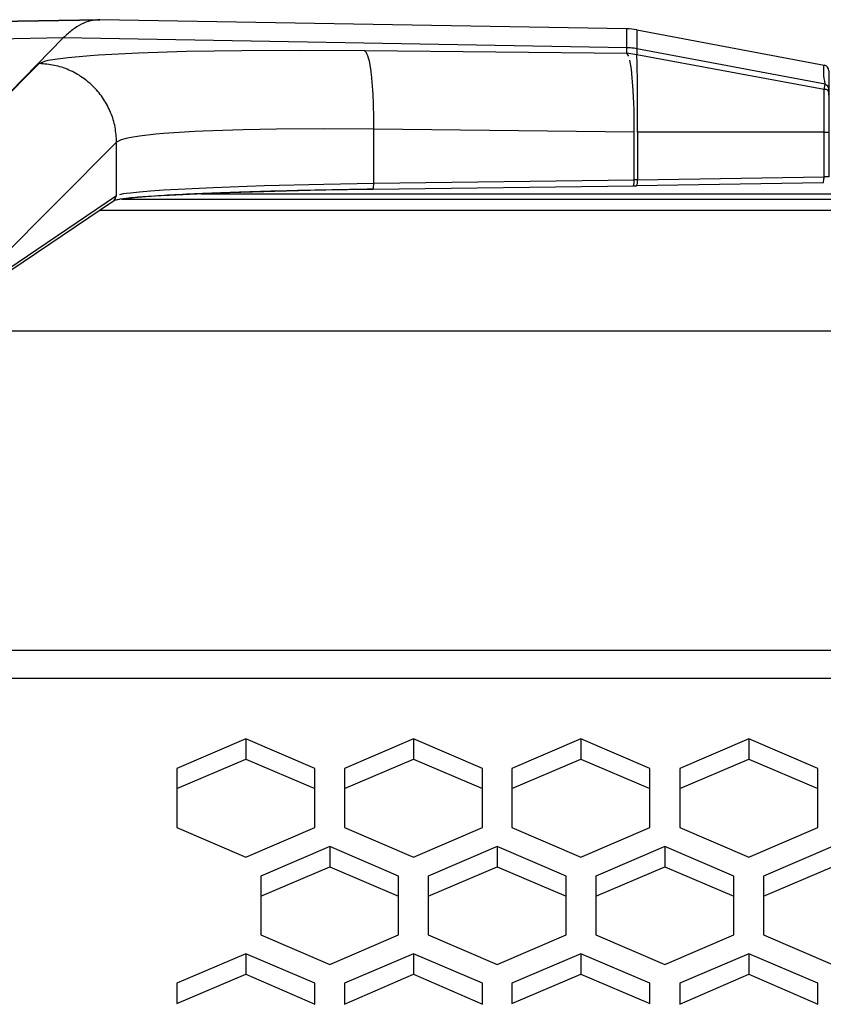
# Model space of a CAD drawing. Header units: millimetres. Extents: x -789 to 806, y 40 to 243.
# Tile 4 of 27: x -598 to -557, y 163 to 213. Entities that reach past the tile are written whole.
import ezdxf

# ---------------------------------------------------------------- set-up
doc = ezdxf.new("R2010")
doc.units = ezdxf.units.MM

# ---------------------------------------------------------------- blocks, each defined once
blk = doc.blocks.new('Gehaeusedeckel-oben__16', base_point=(-611.2852543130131, 163.2730557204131))
at = {"color": 1, "linetype": 'Continuous'}
for p, q in [((610.8882301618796, 203.5552866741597), (-594.1409194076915, 203.5552866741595)), ((-80.70651517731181, 197.4234273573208), (-602.0327733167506, 197.4234273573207)), ((-80.70651517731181, 197.4234273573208), (-602.0327733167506, 197.4234273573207)), ((-611.2136250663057, 181.2399688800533), (627.9607656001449, 181.2399688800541)), ((-611.2852543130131, 179.8260853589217), (628.0326745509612, 179.8260853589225))]:
    blk.add_line(p, q, dxfattribs=at)
at = {"color": 7, "linetype": 'Continuous'}
for p, q in [((610.8882301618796, 203.5552866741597), (-594.1409194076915, 203.5552866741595)), ((-586.7035650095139, 176.7426580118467), (-590.2035650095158, 175.2489087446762)), ((-586.7035650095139, 176.7426580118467), (-586.703565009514, 175.7158310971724)), ((-583.2035650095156, 175.2489087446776), (-586.7035650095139, 176.7426580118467)), ((-578.2035650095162, 176.7426580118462), (-581.7035649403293, 175.2489087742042)), ((-574.7035650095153, 175.248908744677), (-578.2035650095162, 176.7426580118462)), ((-578.2035650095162, 176.7426580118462), (-578.2035650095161, 175.715831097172)), ((-569.7035650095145, 176.7426580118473), (-573.2035650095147, 175.2489087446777)), ((-566.2035650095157, 175.2489087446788), (-569.7035650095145, 176.7426580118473)), ((-569.7035650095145, 176.7426580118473), (-569.7035650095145, 175.715831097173)), ((-561.1935650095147, 176.7426580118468), (-564.6935649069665, 175.2489087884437)), ((-557.6935649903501, 175.2489087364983), (-561.1935650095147, 176.7426580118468)), ((-561.1935650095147, 176.7426580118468), (-561.1935650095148, 175.7158310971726)), ((-590.2035650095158, 174.2220818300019), (-586.703565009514, 175.7158310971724)), ((-586.703565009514, 175.7158310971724), (-583.2035650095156, 174.2220818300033)), ((-581.7035649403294, 174.2220818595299), (-578.2035650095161, 175.715831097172)), ((-578.2035650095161, 175.715831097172), (-574.7035650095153, 174.2220818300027)), ((-573.2035650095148, 174.2220818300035), (-569.7035650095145, 175.715831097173)), ((-569.7035650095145, 175.715831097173), (-566.2035650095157, 174.2220818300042)), ((-564.6935649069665, 174.2220818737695), (-561.1935650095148, 175.7158310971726)), ((-561.1935650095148, 175.7158310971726), (-557.6935649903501, 174.2220818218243)), ((-590.2035650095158, 175.2489087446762), (-590.2035650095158, 172.2448500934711)), ((-583.2035650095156, 172.2448498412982), (-583.2035650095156, 175.2489087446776)), ((-581.7035649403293, 175.2489087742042), (-581.7035649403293, 172.2448501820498)), ((-574.7035650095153, 172.2448500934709), (-574.7035650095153, 175.248908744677)), ((-573.2035650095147, 175.2489087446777), (-573.2035650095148, 172.2448500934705)), ((-566.2035650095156, 172.2448499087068), (-566.2035650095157, 175.2489087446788)), ((-564.6935649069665, 175.2489087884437), (-564.6935649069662, 172.2448502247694)), ((-557.6935649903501, 172.2448499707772), (-557.6935649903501, 175.2489087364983)), ((-590.2035650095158, 172.2448500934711), (-586.7035650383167, 170.7511099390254)), ((-586.7035650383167, 170.7511099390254), (-583.2035650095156, 172.2448498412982)), ((-581.7035649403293, 172.2448501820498), (-578.2035650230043, 170.7511099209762)), ((-578.2035650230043, 170.7511099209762), (-574.7035650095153, 172.2448500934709)), ((-573.2035650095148, 172.2448500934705), (-569.703565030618, 170.75110993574)), ((-569.703565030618, 170.75110993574), (-566.2035650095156, 172.2448499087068)), ((-564.6935649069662, 172.2448502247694), (-561.1935650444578, 170.7511099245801)), ((-561.1935650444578, 170.7511099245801), (-557.6935649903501, 172.2448499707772)), ((-582.4535650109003, 171.2845887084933), (-585.9535650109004, 169.7908485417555)), ((-578.9535650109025, 169.7908485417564), (-582.4535650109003, 171.2845887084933)), ((-582.4535650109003, 171.2845887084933), (-582.4535650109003, 170.2615911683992)), ((-573.9535650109, 171.2845887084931), (-577.4535650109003, 169.7908485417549)), ((-570.4535650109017, 169.7908485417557), (-573.9535650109, 171.2845887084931)), ((-573.9535650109, 171.2845887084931), (-573.9535650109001, 170.2615911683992)), ((-565.4535650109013, 171.2845887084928), (-568.9535650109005, 169.7908485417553)), ((-561.9535650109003, 169.7908485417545), (-565.4535650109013, 171.2845887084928)), ((-565.4535650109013, 171.2845887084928), (-565.4535650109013, 170.2615911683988)), ((-556.9435650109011, 171.2845887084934), (-560.4435650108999, 169.7908485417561)), ((-585.9535650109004, 168.7678510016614), (-582.4535650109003, 170.2615911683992)), ((-582.4535650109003, 170.2615911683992), (-578.9535650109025, 168.7678510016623)), ((-577.4535650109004, 168.7678510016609), (-573.9535650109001, 170.2615911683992)), ((-573.9535650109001, 170.2615911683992), (-570.4535650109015, 168.7678510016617)), ((-568.9535650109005, 168.7678510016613), (-565.4535650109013, 170.2615911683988)), ((-565.4535650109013, 170.2615911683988), (-561.9535650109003, 168.7678510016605)), ((-560.4435650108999, 168.7678510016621), (-556.943565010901, 170.2615911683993)), ((-585.9535650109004, 169.7908485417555), (-585.9535650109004, 166.8033682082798)), ((-578.9535650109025, 166.8033682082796), (-578.9535650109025, 169.7908485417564)), ((-577.4535650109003, 169.7908485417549), (-577.4535650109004, 166.8033682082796)), ((-570.4535650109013, 166.8033682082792), (-570.4535650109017, 169.7908485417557)), ((-568.9535650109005, 169.7908485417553), (-568.9535650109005, 166.8033682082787)), ((-561.9535650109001, 166.8033682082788), (-561.9535650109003, 169.7908485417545)), ((-560.4435650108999, 169.7908485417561), (-560.4435650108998, 166.8033682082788)), ((-585.9535650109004, 166.8033682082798), (-582.4535650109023, 165.3096280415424)), ((-582.4535650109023, 165.3096280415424), (-578.9535650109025, 166.8033682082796)), ((-577.4535650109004, 166.8033682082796), (-573.9535650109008, 165.3096280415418)), ((-573.9535650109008, 165.3096280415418), (-570.4535650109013, 166.8033682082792)), ((-568.9535650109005, 166.8033682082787), (-565.4535650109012, 165.3096280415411)), ((-565.4535650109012, 165.3096280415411), (-561.9535650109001, 166.8033682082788)), ((-560.4435650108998, 166.8033682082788), (-556.9435650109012, 165.3096280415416)), ((-586.7035650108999, 165.8431066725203), (-590.2035650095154, 164.3493665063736)), ((-583.2035650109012, 164.349366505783), (-586.7035650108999, 165.8431066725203)), ((-586.7035650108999, 165.8431066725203), (-586.7035650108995, 164.8201091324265)), ((-578.203565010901, 165.8431066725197), (-581.7035649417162, 164.3493665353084)), ((-578.203565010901, 165.8431066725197), (-578.203565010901, 164.8201091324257)), ((-574.7035650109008, 164.3493665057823), (-578.203565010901, 165.8431066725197)), ((-569.7035650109, 165.8431066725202), (-573.2035650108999, 164.3493665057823)), ((-566.2035650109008, 164.3493665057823), (-569.7035650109, 165.8431066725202)), ((-569.7035650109, 165.8431066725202), (-569.7035650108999, 164.8201091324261)), ((-561.1935650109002, 165.8431066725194), (-564.6935649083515, 164.3493665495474)), ((-561.1935650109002, 165.8431066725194), (-561.1935650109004, 164.8201091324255)), ((-557.693564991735, 164.3493664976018), (-561.1935650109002, 165.8431066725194)), ((-590.2035650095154, 163.3263689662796), (-586.7035650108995, 164.8201091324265)), ((-586.7035650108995, 164.8201091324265), (-583.2035650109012, 163.2846691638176)), ((-581.7035649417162, 163.2846692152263), (-578.203565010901, 164.8201091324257)), ((-578.203565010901, 164.8201091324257), (-574.7035650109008, 163.2846692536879)), ((-573.2035650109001, 163.3263689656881), (-569.7035650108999, 164.8201091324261)), ((-569.7035650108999, 164.8201091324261), (-566.2035650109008, 163.3263689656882)), ((-564.6935649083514, 163.2846692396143), (-561.1935650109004, 164.8201091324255)), ((-561.1935650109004, 164.8201091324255), (-557.693564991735, 163.2846692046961)), ((-590.2035650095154, 164.3493665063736), (-590.2035650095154, 163.3263689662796)), ((-583.2035650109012, 163.2846691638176), (-583.2035650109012, 164.349366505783)), ((-581.7035649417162, 164.3493665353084), (-581.7035649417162, 163.2846692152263)), ((-574.7035650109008, 163.2846692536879), (-574.7035650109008, 164.3493665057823)), ((-573.2035650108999, 164.3493665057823), (-573.2035650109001, 163.3263689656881)), ((-566.2035650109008, 163.3263689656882), (-566.2035650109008, 164.3493665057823)), ((-564.6935649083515, 164.3493665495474), (-564.6935649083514, 163.2846692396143)), ((-557.693564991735, 163.2846692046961), (-557.693564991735, 164.3493664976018))]:
    blk.add_line(p, q, dxfattribs=at)
blk = doc.blocks.new('Mittelteil_1__22', base_point=(-643.5690307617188, 193.1852493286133))
at = {"color": 7, "linetype": 'Continuous'}
for p, q in [((-599.57861328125, 213.1295318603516), (-600.5681537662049, 213.1122602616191)), ((-600.5681537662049, 213.1122602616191), (-600.383544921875, 213.1140441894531)), ((-600.5681537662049, 213.1122602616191), (-600.383544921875, 213.1140441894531)), ((-600.383544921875, 213.1140441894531), (-594.1205525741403, 213.2248034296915)), ((-600.383544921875, 213.1140441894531), (-594.1205525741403, 213.2248034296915)), ((-594.1205525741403, 213.2248034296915), (-599.57861328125, 213.1295318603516)), ((-567.3771772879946, 212.7579958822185), (-594.1205525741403, 213.2248034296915)), ((-566.8767231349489, 212.7070795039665), (-557.3710493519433, 210.924945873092)), ((-557.126330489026, 210.6300830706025), (-557.126330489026, 209.6785583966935)), ((-557.126330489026, 209.6785583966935), (-557.126330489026, 209.3977569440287)), ((-557.126330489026, 209.3977569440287), (-557.126330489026, 207.5270538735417)), ((-557.126330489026, 207.5270538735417), (-557.126330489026, 205.2477763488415)), ((-580.2534003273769, 204.6250608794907), (-567.0375365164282, 204.8002395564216)), ((-567.0375365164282, 204.8002395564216), (-566.8809828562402, 204.8024798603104)), ((-557.4217528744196, 204.9478113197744), (-566.8809828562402, 204.8024798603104)), ((-591.7879028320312, 204.2529678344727), (-591.0684313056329, 204.2997006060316)), ((-590.9326782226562, 204.3082733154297), (-589.5635375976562, 204.3807678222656)), ((-589.5635375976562, 204.3807678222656), (-587.7357357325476, 204.453836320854)), ((-587.7357357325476, 204.453836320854), (-587.5357666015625, 204.4619979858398)), ((-587.5357666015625, 204.4619979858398), (-585.7886352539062, 204.5170516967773)), ((-585.7886352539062, 204.5170516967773), (-585.2332763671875, 204.5318603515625)), ((-585.2332763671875, 204.5318603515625), (-582.8421630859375, 204.586799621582)), ((-582.8421630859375, 204.586799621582), (-580.2534003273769, 204.6250608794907)), ((-599.4664306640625, 199.9602203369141), (-593.3743262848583, 204.0681228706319)), ((-593.3743262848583, 204.0681228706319), (-593.1078638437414, 204.1266558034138)), ((-592.9449462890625, 204.1461486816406), (-592.8084106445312, 204.1630783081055)), ((-592.8084106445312, 204.1630783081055), (-592.3524780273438, 204.2078552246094)), ((-592.3524780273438, 204.2078552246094), (-592.1694946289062, 204.2239074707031)), ((-592.1694946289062, 204.2239074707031), (-591.7879028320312, 204.2529678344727)), ((-643.490234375, 193.935188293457), (-643.5690307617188, 193.1852493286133)), ((-643.490234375, 193.935188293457), (-643.5690307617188, 193.1852493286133))]:
    blk.add_line(p, q, dxfattribs=at)
at = {"color": 1, "linetype": 'Continuous'}
for p, q in [((-567.3772583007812, 212.5107269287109), (-567.3771772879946, 212.7579958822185)), ((-595.9678359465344, 212.3017950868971), (-600.5163668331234, 212.2225048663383)), ((-600.2660080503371, 207.9212372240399), (-595.9678359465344, 212.3017950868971)), ((-567.377176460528, 211.8034512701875), (-595.9678359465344, 212.3017950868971)), ((-567.377176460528, 211.8034512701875), (-567.3772583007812, 212.5107269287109)), ((-567.3762650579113, 211.5209607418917), (-567.377176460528, 211.8034512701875)), ((-557.3153971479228, 209.9624994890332), (-566.8767223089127, 211.7526071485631)), ((-566.8767223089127, 211.7526071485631), (-566.8674288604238, 211.4426749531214)), ((-596.7339477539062, 211.1638565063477), (-596.2550048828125, 211.2469177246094)), ((-596.2550048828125, 211.2469177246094), (-595.7240600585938, 211.3130798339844)), ((-595.7240600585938, 211.3130798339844), (-594.6022338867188, 211.4127960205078)), ((-594.6022338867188, 211.4127960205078), (-594.179443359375, 211.4420166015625)), ((-594.179443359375, 211.4420166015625), (-592.1561279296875, 211.5456619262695)), ((-592.1561279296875, 211.5456619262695), (-589.7123413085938, 211.6211853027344)), ((-589.7123413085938, 211.6211853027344), (-586.9151000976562, 211.6663818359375)), ((-586.9151000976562, 211.6663818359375), (-583.8724365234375, 211.6796951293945)), ((-583.8724365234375, 211.6796951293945), (-580.6629083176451, 211.6611050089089)), ((-580.6629083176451, 211.6611050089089), (-567.3762650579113, 211.5209607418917)), ((-566.8674288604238, 211.4426749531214), (-567.3762650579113, 211.5209607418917)), ((-567.2832641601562, 211.3744430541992), (-567.3762650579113, 211.5209607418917)), ((-557.3710493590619, 209.6922013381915), (-566.8674288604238, 211.4426749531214)), ((-600.2660080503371, 207.9212372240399), (-597.1889523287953, 210.9982929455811)), ((-597.1889523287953, 210.9982929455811), (-596.89697265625, 211.1247634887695)), ((-596.89697265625, 211.1247634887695), (-596.7339477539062, 211.1638565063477)), ((-567.147216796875, 210.7198028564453), (-567.22509765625, 211.1700897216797)), ((-567.0494995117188, 209.6337051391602), (-567.147216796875, 210.7198028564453)), ((-557.3710493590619, 209.6922013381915), (-557.3153971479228, 209.9624994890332)), ((-567.0204467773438, 208.9973831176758), (-567.0494995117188, 209.6337051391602)), ((-557.370356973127, 207.5270319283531), (-557.3710493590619, 209.6922013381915)), ((-567.010498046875, 208.6504440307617), (-567.0204467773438, 208.9973831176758)), ((-567.0037841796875, 208.2640380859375), (-567.010498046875, 208.6504440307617)), ((-567.0028977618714, 207.5279253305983), (-567.0037841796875, 208.2640380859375)), ((-592.5269165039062, 207.2532043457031), (-592.77587890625, 207.2024078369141)), ((-592.1077880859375, 207.3193588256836), (-592.5269165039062, 207.2532043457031)), ((-591.2760009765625, 207.4140167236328), (-592.1077880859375, 207.3193588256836)), ((-590.8883056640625, 207.4483032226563), (-591.2760009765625, 207.4140167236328)), ((-589.2909545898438, 207.5519409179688), (-590.8883056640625, 207.4483032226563)), ((-588.889892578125, 207.5712127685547), (-589.2909545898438, 207.5519409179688)), ((-587.3616333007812, 207.6274642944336), (-588.889892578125, 207.5712127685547)), ((-586.8467407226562, 207.6413497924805), (-587.3616333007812, 207.6274642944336)), ((-585.1533203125, 207.6726608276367), (-586.8467407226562, 207.6413497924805)), ((-582.751220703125, 207.6859817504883), (-585.1533203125, 207.6726608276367)), ((-580.2173669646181, 207.6673881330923), (-582.751220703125, 207.6859817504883)), ((-567.0028977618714, 207.5279253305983), (-580.2173669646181, 207.6673881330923)), ((-580.2173669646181, 204.9248667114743), (-580.2173669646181, 207.6673881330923)), ((-567.0029968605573, 205.1002096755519), (-567.0028977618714, 207.5279253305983)), ((-557.370356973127, 207.5270319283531), (-566.8298480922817, 207.5270320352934)), ((-566.8298480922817, 207.5270320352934), (-566.8297749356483, 205.1024408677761)), ((-557.370356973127, 205.2477763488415), (-557.370356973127, 207.5270319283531)), ((-593.2642438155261, 207.0045760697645), (-599.3030498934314, 200.9657699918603)), ((-593.0337524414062, 207.1310501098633), (-593.2642438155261, 207.0045760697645)), ((-593.2642438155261, 204.3067879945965), (-593.2642438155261, 207.0045760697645)), ((-592.77587890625, 207.2024078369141), (-593.0337524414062, 207.1310501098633)), ((-588.3643188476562, 204.7181549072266), (-585.78271484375, 204.8082122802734)), ((-585.78271484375, 204.8082122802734), (-582.7527465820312, 204.8824844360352)), ((-582.7527465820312, 204.8824844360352), (-580.2173669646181, 204.9248667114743)), ((-580.2173669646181, 204.9248667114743), (-567.0029968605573, 205.1002096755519)), ((-566.8297749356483, 205.1024408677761), (-567.0029968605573, 205.1002096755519)), ((-566.8297749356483, 205.1024408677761), (-557.370356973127, 205.2477763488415)), ((-557.126330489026, 205.2477763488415), (-557.370356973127, 205.2477763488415)), ((-599.3368698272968, 200.2074000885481), (-593.2642438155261, 204.3067879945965)), ((-593.0931396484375, 204.3654861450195), (-592.9046630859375, 204.4015502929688)), ((-592.9046630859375, 204.4015502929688), (-592.774169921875, 204.4214096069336)), ((-592.774169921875, 204.4214096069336), (-592.5590209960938, 204.4492874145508)), ((-592.5590209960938, 204.4492874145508), (-592.1047973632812, 204.4968719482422)), ((-592.1047973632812, 204.4968719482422), (-591.5469970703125, 204.5437469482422)), ((-591.5469970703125, 204.5437469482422), (-590.8872680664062, 204.5897598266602)), ((-590.8872680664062, 204.5897598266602), (-590.1344604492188, 204.6342926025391)), ((-590.1344604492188, 204.6342926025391), (-588.3643188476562, 204.7181549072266)), ((-599.7098388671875, 202.6013717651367), (-599.8490600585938, 202.9530639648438)), ((-599.8035888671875, 203.1700744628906), (-599.6741333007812, 202.9119491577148)), ((-599.6741333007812, 202.9119491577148), (-599.5267944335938, 202.5426406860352)), ((-599.5267944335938, 202.5426406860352), (-599.4839672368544, 202.3956809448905)), ((-599.335205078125, 201.7248687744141), (-599.3184814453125, 201.5772705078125)), ((-599.3184814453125, 201.5772705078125), (-599.3030498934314, 200.9657699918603)), ((-599.3030498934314, 200.9657699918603), (-599.3368698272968, 200.2074000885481))]:
    blk.add_line(p, q, dxfattribs=at)
at = {"color": 7, "linetype": 'Continuous'}
for centre, radius, start, end in [((-567.4290585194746, 209.7631325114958), 2.995312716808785, 79.37385234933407, 89.00754127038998), ((-557.4265263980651, 210.6299206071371), 0.3001959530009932, 0.03100798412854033, 79.35036584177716)]:
    blk.add_arc(centre, radius, start, end, dxfattribs=at)
at = {"color": 1, "linetype": 'Continuous'}
for points in [[(-595.0444946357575, 212.9940083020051), (-595.5062836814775, 212.7055568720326), (-595.9678359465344, 212.3017950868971)], [(-594.1205525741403, 213.2248034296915), (-594.5825630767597, 213.167096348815), (-595.0444946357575, 212.9940083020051)], [(-566.8767231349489, 212.7070795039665), (-566.8771446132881, 212.3039232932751), (-566.8767223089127, 211.7526071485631)], [(-566.8767223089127, 211.7526071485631), (-567.1258808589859, 211.7885167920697), (-567.377176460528, 211.8034512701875)], [(-580.2173669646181, 207.6673881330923), (-580.2233500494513, 208.6671021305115), (-580.2616668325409, 209.6033561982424), (-580.3298854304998, 210.4167171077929), (-580.4236750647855, 211.0555558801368), (-580.5696087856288, 211.4932964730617), (-580.6629083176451, 211.6611050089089)], [(-566.8298480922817, 207.5270320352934), (-566.8302297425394, 208.5214515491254), (-566.8341135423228, 209.4516522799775), (-566.84124960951, 210.257773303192), (-566.8511786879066, 210.8879416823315), (-566.8621002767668, 211.2979195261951), (-566.8674288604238, 211.4426749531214)], [(-593.2642438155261, 207.0045760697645), (-593.3411481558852, 207.7739679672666), (-593.5647656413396, 208.5145464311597), (-593.9267225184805, 209.1985768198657), (-594.4134630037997, 209.8004427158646), (-595.0067593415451, 210.2976039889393), (-595.6843923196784, 210.671442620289), (-596.4209851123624, 210.9079578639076), (-597.1889523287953, 210.9982929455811)], [(-557.3153971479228, 209.9624994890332), (-557.384858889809, 210.5368024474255), (-557.3710493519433, 210.924945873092)], [(-557.126330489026, 209.6785583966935), (-557.1479877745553, 209.7936696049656), (-557.1510816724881, 209.8101140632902), (-557.2332394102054, 209.8863067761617), (-557.3153971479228, 209.9624994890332)], [(-557.126330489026, 209.3977569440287), (-557.1370940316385, 209.475452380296), (-557.1386316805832, 209.6068952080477), (-557.2502275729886, 209.6764219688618), (-557.3710493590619, 209.6922013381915)], [(-557.370356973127, 207.5270319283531), (-557.2483437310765, 207.5270429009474), (-557.126330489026, 207.5270538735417)], [(-580.2534003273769, 204.6250608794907), (-580.2512455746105, 204.634830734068), (-580.2361623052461, 204.7032197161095), (-580.2203003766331, 204.843352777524), (-580.2173669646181, 204.9248667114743)], [(-567.0375365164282, 204.8002395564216), (-567.0355039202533, 204.8092775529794), (-567.0212757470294, 204.8725435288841), (-567.006038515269, 205.0134905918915), (-567.0029968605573, 205.1002096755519)], [(-566.8809828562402, 204.8024798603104), (-566.8780043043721, 204.8115209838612), (-566.8571544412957, 204.8748088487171), (-566.8358606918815, 204.9575095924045), (-566.8297749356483, 205.1024408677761)], [(-557.4217528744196, 204.9478113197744), (-557.4187638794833, 204.9568322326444), (-557.3978409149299, 205.0199786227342), (-557.3751319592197, 205.1609402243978), (-557.370356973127, 205.2477763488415)], [(-593.3743262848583, 204.0681228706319), (-593.367446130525, 204.0830394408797), (-593.3192850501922, 204.1874554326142), (-593.2711239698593, 204.2918714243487), (-593.2642438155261, 204.3067879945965)]]:
    blk.add_spline(points, degree=3, dxfattribs=at)
at = {"color": 7, "linetype": 'Continuous'}
blk.add_spline([(-580.2534003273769, 204.6250608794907), (-582.6408692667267, 204.5865201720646), (-584.9172779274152, 204.5359277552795), (-587.0247339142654, 204.4745702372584), (-588.9096422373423, 204.4040080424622), (-590.5240666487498, 204.3260356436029), (-591.8269508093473, 204.2426359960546), (-592.7851599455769, 204.1559300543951), (-593.3743262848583, 204.0681228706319)], degree=3, dxfattribs=at)
blk = doc.blocks.new('Fuehrung__23', base_point=(-593.0228860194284, 204.1264792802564))
at = {"color": 1, "linetype": 'Continuous'}
for p, q in [((-588.9746344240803, 204.4005429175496), (605.7219311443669, 204.4005429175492)), ((-593.0228860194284, 204.1264792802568), (609.7702374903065, 204.1264792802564))]:
    blk.add_line(p, q, dxfattribs=at)
blk = doc.blocks.new('Rückdeckel-kpl___27', base_point=(-643.5690307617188, 163.2730557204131))
for name, p in [('Mittelteil_1__22', (-643.5690307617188, 193.1852493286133)), ('Fuehrung__23', (-593.0228860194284, 204.1264792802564)), ('Gehaeusedeckel-oben__16', (-611.2852543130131, 163.2730557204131))]:
    blk.add_blockref(name, p)
blk = doc.blocks.new('S360-C__85', base_point=(-788.8518676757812, 39.94254302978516))
blk.add_blockref('Rückdeckel-kpl___27', (-643.5690307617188, 163.2730557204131))
blk = doc.blocks.new('DrfsichtA', base_point=(-18, 110))
blk.add_blockref('S360-C__85', (-788.8518676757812, 39.94254302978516))

msp = doc.modelspace()

# ---------------------------------------------------------------- block references
msp.add_blockref('DrfsichtA', (-18, 110))

doc.saveas('drawing.dxf')
